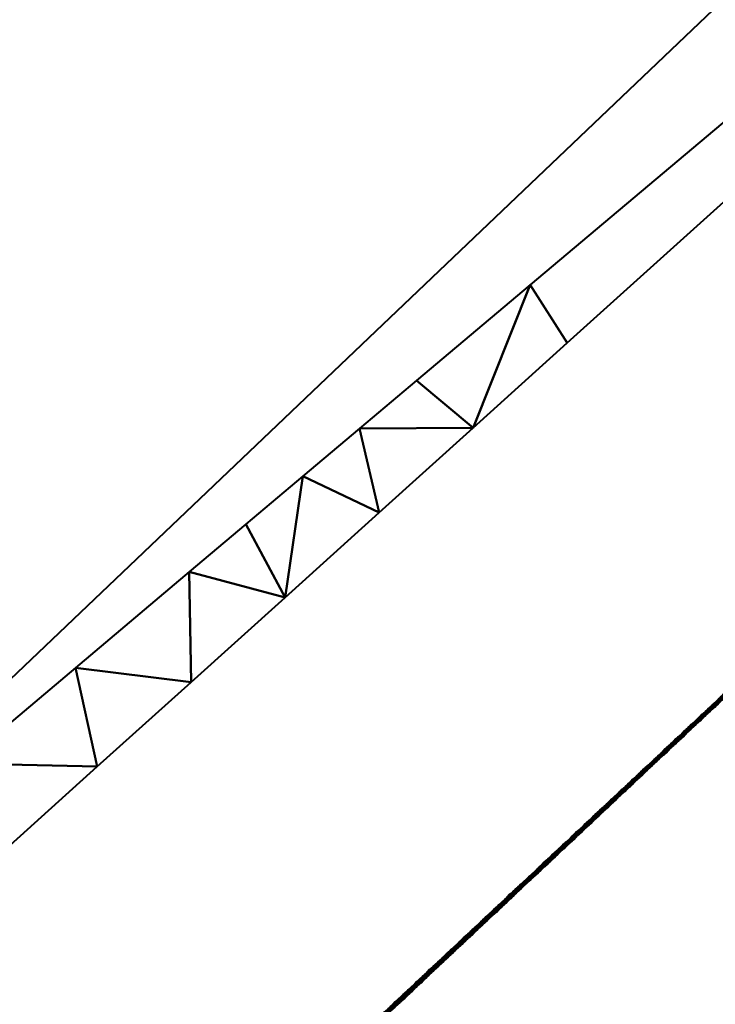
# Model space of a CAD drawing. Header units: millimetres. Extents: x -206 to 106, y -146 to 122.
# Tile 56 of 117: x -20.71822 to -20.71227, y -56.36528 to -56.35687. Entities that reach past the tile are written whole.
import ezdxf

# ---------------------------------------------------------------- set-up
doc = ezdxf.new("R2010")
doc.units = ezdxf.units.MM
doc.layers.add('A-GENM', color=13, linetype='Continuous', lineweight=30)

# ---------------------------------------------------------------- blocks, each defined once
blk = doc.blocks.new('MODEL - MODEL-3625-View 1')
at = {"layer": 'A-GENM', "lineweight": 40}
mesh = blk.add_polyface(dxfattribs=at)
corners = [(3.5048503, -72.3651505, 28.7559846), (1.7526298, -72.4051871, 28.7563752), (0, -72.4181496, 28.7564978), (-1.7526298, -72.4051871, 28.7563752), (-3.5048543, -72.3652868, 28.7559846), (-4.3052605, -72.3387849, 28.7557212), (-5.1055818, -72.3098486, 28.7554259), (-5.4254047, -72.2979489, 28.7553033), (-5.7451764, -72.286022, 28.7551784), (-6.0650896, -72.2741631, 28.7550535), (-6.3853717, -72.262486, 28.7549309), (-6.7062154, -72.251095, 28.7548082), (-8.3072589, -72.2032191, 28.7542905), (-9.9088939, -72.1832666, 28.7540679), (-47.3608492, -72.1832666, 28.7540679), (-84.812801, -72.1832666, 28.7540679), (-94.0719287, -68.4656838, 28.6692598), (-98.2865516, -59.4283221, 28.1686136), (-98.4999016, -52.5273398, 27.5427592), (-98.2865516, -45.6496119, 26.6991152), (-94.0978901, -36.6149934, 25.1572035), (-84.812801, -32.8334633, 24.2949424), (-42.4064005, -32.8334633, 24.2949424), (0, -32.8334633, 24.2949424), (42.4064005, -32.8334633, 24.2949424), (84.812801, -32.8334633, 24.2949424), (94.0978901, -36.6149934, 25.1572035), (98.2865516, -45.6496119, 26.6991152), (98.4999016, -52.5273398, 27.5427592), (98.2865516, -59.4283221, 28.1686136), (94.0719287, -68.4656838, 28.6692598), (84.812801, -72.1832666, 28.7540679), (47.3608492, -72.1832666, 28.7540679), (9.9088939, -72.1832666, 28.7540679), (8.3072589, -72.2032191, 28.7542905), (6.7062154, -72.251095, 28.7548082), (6.3853717, -72.262486, 28.7549309), (6.0650896, -72.2741631, 28.7550535), (5.7451764, -72.286022, 28.7551784), (5.4254047, -72.2979489, 28.7553033), (5.1055818, -72.3098486, 28.7554259), (4.7865918, -72.3215621, 28.7555463), (4.4672038, -72.3330304, 28.7556621), (4.1472475, -72.3441761, 28.7557734), (3.8265206, -72.3549086, 28.7558824), (0.0000005, -59.7904684, 28.1957467), (-3.7128409, -66.2931374, 28.5840837), (-21.2032025, -42.4397742, 26.2172156), (31.1762289, -49.109021, 27.1530869), (21.2032025, -38.511848, 25.5327893), (49.9450982, -63.6165384, 28.447421), (-48.4323862, -55.9655519, 27.8805906), (-44.333831, -62.6686902, 28.3911063), (-21.2032025, -37.070121, 25.2503642), (49.2569498, -56.2373013, 27.9050691), (-5.3062781, -53.2882944, 27.6220808), (-45.7636992, -48.7050349, 27.1032898), (-6.9970549, -47.8198691, 26.9912804), (20.4196589, -43.7835784, 26.4266391), (58.7493346, -45.1778429, 26.6321544), (-96.1922208, -41.1323049, 25.9281594), (-55.2909247, -67.5758217, 28.6373009)]
mesh.append_faces([[corners[k] for k in face] for face in [(22, 20, 21), (2, 0, 1)]], dxfattribs={"vtx0": -1})
mesh.append_faces([[corners[k] for k in face] for face in [(20, 53, 60), (24, 49, 23), (6, 41, 5), (29, 54, 28), (5, 44, 4), (27, 59, 26), (19, 56, 18), (34, 46, 33), (35, 46, 34), (12, 46, 11), (17, 52, 16)]], dxfattribs={"vtx0": -1, "vtx1": -1})
mesh.append_faces([[corners[k] for k in face] for face in [(48, 57, 58), (61, 52, 46), (56, 51, 18), (46, 13, 61), (45, 55, 54), (48, 58, 59), (45, 46, 52), (53, 23, 49), (49, 58, 47), (61, 16, 52), (56, 57, 55), (54, 29, 50), (47, 53, 49), (57, 56, 47), (59, 58, 49), (46, 45, 50), (32, 50, 30), (51, 45, 52), (47, 56, 60), (55, 51, 56), (58, 57, 47), (46, 50, 32), (51, 55, 45), (22, 53, 20), (2, 4, 0), (48, 59, 28), (52, 17, 51), (26, 59, 49), (54, 50, 45), (55, 48, 54), (49, 24, 26), (48, 55, 57), (48, 28, 54), (47, 60, 53), (35, 11, 46)]], dxfattribs={"vtx0": -1, "vtx1": -1, "vtx2": -1})
mesh.append_faces([[corners[k] for k in face] for face in [(46, 12, 13), (46, 32, 33), (5, 42, 43), (6, 40, 41), (50, 29, 30), (4, 44, 0)]], dxfattribs={"vtx0": -1, "vtx2": -1})
mesh.append_faces([[corners[k] for k in face] for face in [(25, 26, 24), (31, 32, 30), (3, 4, 2)]], dxfattribs={"vtx1": -1})
mesh.append_faces([[corners[k] for k in face] for face in [(19, 60, 56), (17, 18, 51), (14, 15, 61, 13), (22, 23, 53), (27, 28, 59), (15, 16, 61), (43, 44, 5), (41, 42, 5)]], dxfattribs={"vtx1": -1, "vtx2": -1})
mesh.append_faces([[corners[k] for k in face] for face in [(10, 11, 35, 36), (7, 8, 38, 39), (8, 9, 37, 38), (9, 10, 36, 37), (6, 7, 39, 40)]], dxfattribs={"vtx1": -1, "vtx3": -1})
mesh = blk.add_polyface(dxfattribs=at)
corners = [(0, -101.3999971, 23.9995503), (-14.1068458, -101.3999971, 19.4159592), (-22.8253555, -101.3999971, 7.4159587), (-22.8253555, -101.3999971, -7.4168569), (-14.1068458, -101.3999971, -19.4168562), (0, -101.3999971, -24.0004496), (0, -80.7996102, -24.0004496), (0, -60.1992234, -24.0004496), (-3.9060053, -59.5699377, -23.6804655), (-7.510646, -57.5440575, -22.7949704), (-10.3855296, -54.0506706, -21.6370105), (-11.9637092, -49.703852, -20.8059702), (-14.4752985, -54.1635271, -19.1437443), (-16.9144711, -58.338949, -17.0269199), (-19.2298491, -62.1549816, -14.3605651), (-21.3096232, -65.374934, -11.0412808), (-23.6316994, -69.9019696, -4.1888656), (-23.7097083, -73.8801471, 3.7210693), (-21.2583817, -77.0251767, 11.1387255), (-16.6803034, -78.7000018, 17.2554908), (-10.3898205, -78.7001199, 21.6340515), (-3.039757, -78.700238, 23.8062708), (-2.4407684, -78.699584, 23.8751165), (-1.8318849, -78.6989209, 23.929535), (-1.2218166, -78.6982578, 23.9684293), (-0.6110371, -78.6975946, 23.99177), (0, -78.6969224, 23.9995503), (0, -90.0484643, 23.9995503), (-11.4091805, -78.6155957, -21.1151492), (-18.4661012, -101.3999971, -13.4168568), (-16.6915457, -78.5826398, -17.2455158), (-7.0534229, -101.3999971, -21.708654), (-18.4661012, -101.3999971, 13.4159587), (-7.0534229, -101.3999971, 21.7077547), (-22.8253555, -101.3999971, -0.0004493), (-21.3841576, -85.2617379, -10.8962213), (-23.2683653, -85.5842201, -5.8811948), (-23.6707027, -71.8910561, -0.2338982), (-23.9778605, -86.5577708, 1.0301977), (-23.2833036, -87.3220137, 5.8208736), (-10.5801341, -101.3999971, -20.5627551), (-5.8354598, -77.1038511, -23.2802128)]
mesh.append_faces([[corners[k] for k in face] for face in [(27, 25, 26)]], dxfattribs={"vtx0": -1})
mesh.append_faces([[corners[k] for k in face] for face in [(22, 27, 21), (32, 19, 1), (3, 36, 34), (19, 32, 18), (16, 36, 15), (29, 35, 3), (4, 30, 29)]], dxfattribs={"vtx0": -1, "vtx1": -1})
mesh.append_faces([[corners[k] for k in face] for face in [(34, 36, 38), (39, 18, 2), (39, 38, 17), (34, 38, 39), (28, 41, 9), (27, 33, 21), (35, 29, 30), (37, 38, 36), (30, 14, 35), (30, 28, 12), (28, 10, 12), (15, 36, 35), (41, 28, 31), (8, 41, 6), (30, 4, 28), (3, 35, 36)]], dxfattribs={"vtx0": -1, "vtx1": -1, "vtx2": -1})
mesh.append_faces([[corners[k] for k in face] for face in [(27, 24, 25), (27, 22, 23), (27, 23, 24), (1, 19, 20), (36, 16, 37), (30, 13, 14), (41, 8, 9), (39, 17, 18)]], dxfattribs={"vtx0": -1, "vtx2": -1})
mesh.append_faces([[corners[k] for k in face] for face in [(0, 33, 27), (7, 8, 6)]], dxfattribs={"vtx1": -1})
mesh.append_faces([[corners[k] for k in face] for face in [(40, 31, 28), (14, 15, 35), (20, 21, 33), (33, 1, 20), (32, 2, 18), (5, 6, 41), (31, 5, 41), (2, 34, 39), (4, 40, 28), (9, 10, 28), (37, 17, 38), (12, 13, 30)]], dxfattribs={"vtx1": -1, "vtx2": -1})
mesh.append_faces([[corners[k] for k in face] for face in [(10, 11, 12)]], dxfattribs={"vtx2": -1})
mesh = blk.add_polyface(dxfattribs=at)
corners = [(-19.9255348, -55.0320016, -16.7811262), (-19.9345663, -55.6214232, -16.3940688), (-19.6482965, -55.3538978, -16.5923523), (-20.7207715, -56.3661498, -15.800908), (-20.7199653, -56.3654231, -15.8015348), (-20.7206534, -56.3648599, -15.8021207), (-20.7216231, -56.3656729, -15.8014179), (-20.7231832, -56.3683208, -15.7990266), (-20.7215754, -56.3668719, -15.8002813), (-20.7196814, -56.3640423, -15.8028247), (-20.7191614, -56.3647009, -15.8021627), (-20.7183575, -56.3639788, -15.8027895), (-20.7187095, -56.3632248, -15.8035276), (-20.7175536, -56.3632521, -15.8034163), (-20.7177375, -56.3624073, -15.8042315), (-20.7521286, -56.3943775, -15.7764478), (-20.7263989, -56.371214, -15.7965172), (-20.8035903, -56.4407046, -15.736309), (-21.0271186, -55.9125347, -16.0835114), (-20.9065114, -56.5333589, -15.6560302), (-20.7167655, -56.3615897, -15.8049344), (-20.7167496, -56.3625299, -15.8040442), (-20.7151418, -56.361081, -15.8052978), (-20.7153099, -56.3603634, -15.8059893), (-20.7157959, -56.3607722, -15.8056373), (-20.713534, -56.3596322, -15.8065524), (-20.7006691, -56.3480549, -15.8165877), (-20.7138519, -56.3591371, -15.8070441), (-20.7143379, -56.3603589, -15.8059257), (-20.7148239, -56.3599547, -15.8063412), (-20.7159457, -56.3618077, -15.804671), (-20.7162818, -56.361181, -15.8052864), (-21.3411778, -55.4597189, -16.3373556), (-20.9959227, -55.443786, -16.3905455), (-20.4712296, -56.1273108, -15.9986022), (-20.2208338, -55.8889487, -16.1957865), (-20.5747752, -55.631597, -16.3238412), (-20.7680365, -55.1443766, -16.6020764), (-20.256785, -55.1830098, -16.6460656), (-20.6029961, -54.4932717, -16.9919895), (-19.8781698, -54.1484209, -17.2776484), (-19.7765908, -54.6731027, -17.0099674), (-19.4740884, -54.5007295, -17.1492893), (-20.3147643, -53.9899185, -17.2921846), (-20.1381172, -54.6002919, -16.9995915), (-20.9999219, -54.4953428, -16.9350094), (-21.2928705, -54.7975228, -16.7313404), (-19.362029, -55.0863723, -16.7906346)]
mesh.append_faces([[corners[k] for k in face] for face in [(12, 13, 14), (17, 18, 19), (6, 3, 5), (13, 12, 11), (28, 23, 22), (23, 28, 29), (35, 36, 34), (47, 41, 2)]], dxfattribs={"vtx0": -1, "vtx1": -1})
mesh.append_faces([[corners[k] for k in face] for face in [(18, 15, 6), (32, 18, 33), (37, 38, 39), (37, 36, 38), (38, 36, 35), (34, 36, 18), (36, 37, 33), (40, 41, 42), (43, 39, 44), (44, 39, 38), (36, 33, 18), (39, 45, 37), (37, 46, 33), (41, 0, 2), (41, 40, 44), (0, 41, 44), (44, 38, 0), (0, 38, 1), (37, 45, 46)]], dxfattribs={"vtx0": -1, "vtx1": -1, "vtx2": -1})
mesh.append_faces([[corners[k] for k in face] for face in [(0, 1, 2), (6, 7, 8), (9, 10, 11), (11, 12, 9), (4, 9, 5), (6, 15, 16), (6, 16, 7), (18, 17, 15), (6, 8, 3), (22, 23, 24), (14, 13, 21), (28, 27, 29), (24, 30, 22), (9, 4, 10), (30, 31, 20), (20, 21, 30), (30, 24, 31), (27, 28, 25), (18, 6, 34), (38, 35, 1)]], dxfattribs={"vtx0": -1, "vtx2": -1})
mesh.append_faces([[corners[k] for k in face] for face in [(3, 4, 5), (20, 14, 21)]], dxfattribs={"vtx1": -1, "vtx2": -1})
mesh.append_faces([[corners[k] for k in face] for face in [(25, 26, 27)]], dxfattribs={"vtx2": -1})
mesh = blk.add_polyface(dxfattribs=at)
corners = [(-19.087534, -55.3065942, -16.7421592), (-20.2123973, -55.8926458, -16.1947385), (-20.264002, -56.6399612, -15.6894107), (-20.7171266, -56.3672989, -15.8013361), (-20.70651, -56.357334, -15.8097772), (-20.6970107, -56.3484183, -15.8173303), (-20.7064691, -56.3572749, -15.8096932), (-20.7066167, -56.3574112, -15.8095739), (-20.7066553, -56.3574703, -15.8096625), (-20.7065986, -56.357393, -15.8095887), (-20.7066735, -56.3574657, -15.8095285), (-20.7066917, -56.3574793, -15.8095137), (-20.7067166, -56.3575248, -15.8096125), (-20.7065259, -56.3573249, -15.8096489), (-20.7065441, -56.3573431, -15.809633), (-20.7065713, -56.3573885, -15.8097284), (-20.7065622, -56.3573794, -15.8097363), (-20.7066553, -56.3574475, -15.8095444), (-20.7066962, -56.3575066, -15.8096296), (-20.7066758, -56.3574884, -15.8096455), (-20.7066372, -56.3574294, -15.8095592), (-20.7067575, -56.3575656, -15.8095796), (-20.7067098, -56.3574975, -15.809499), (-20.706728, -56.3575157, -15.8094842), (-20.7067371, -56.3575475, -15.8095966), (-20.7067484, -56.3575565, -15.8095876), (-20.7065622, -56.3573612, -15.8096182), (-20.7065804, -56.3573749, -15.8096034), (-20.7066122, -56.3574294, -15.8096954), (-20.7066349, -56.3574475, -15.8096784), (-20.7065304, -56.3573522, -15.8097613), (-20.7064896, -56.3572886, -15.8096784), (-20.7065077, -56.3573067, -15.8096636), (-20.7066031, -56.3574203, -15.8097034), (-20.7065917, -56.3574112, -15.8097113), (-20.7066235, -56.3574385, -15.8096863), (-20.7065509, -56.3573703, -15.8097442), (-20.7065827, -56.3574021, -15.8097193), (-17.9920148, -54.6822228, -17.3214956), (-19.1166384, -55.8691416, -16.4273221), (-18.6949163, -56.0061745, -16.4903179), (-19.8085929, -56.9460335, -15.6284644), (-19.0828627, -54.8152633, -16.98963)]
mesh.append_faces([[corners[k] for k in face] for face in [(7, 8, 9), (24, 22, 25), (22, 24, 11), (10, 18, 17), (18, 10, 12), (31, 4, 6), (36, 13, 16), (4, 31, 30)]], dxfattribs={"vtx0": -1, "vtx1": -1})
mesh.append_faces([[corners[k] for k in face] for face in [(0, 1, 2), (38, 0, 39), (2, 39, 0), (40, 39, 41)]], dxfattribs={"vtx0": -1, "vtx1": -1, "vtx2": -1})
mesh.append_faces([[corners[k] for k in face] for face in [(2, 1, 3), (17, 18, 19), (19, 20, 17), (21, 22, 23), (19, 7, 20), (11, 24, 12), (22, 21, 25), (7, 19, 8), (30, 31, 32), (26, 33, 34), (34, 14, 26), (29, 27, 9), (27, 35, 28), (36, 32, 13), (27, 29, 35), (26, 28, 33), (14, 37, 15), (14, 34, 37), (32, 36, 30)]], dxfattribs={"vtx0": -1, "vtx2": -1})
mesh.append_faces([[corners[k] for k in face] for face in [(10, 11, 12), (26, 27, 28), (8, 29, 9), (42, 1, 0)]], dxfattribs={"vtx1": -1, "vtx2": -1})
mesh.append_faces([[corners[k] for k in face] for face in [(13, 14, 15, 16)]], dxfattribs={"vtx1": -1, "vtx3": -1})
mesh.append_faces([[corners[k] for k in face] for face in [(4, 5, 6)]], dxfattribs={"vtx2": -1})
mesh = blk.add_polyface(dxfattribs=at)
corners = [(-20.9201393, -57.6326786, -14.8668512), (-20.966991, -58.3219851, -14.3875143), (-19.8085929, -56.9460335, -15.6284644), (-20.7206602, -56.3705599, -15.7982374), (-20.264002, -56.6399612, -15.6894107), (-20.7171266, -56.3672989, -15.8013361), (-20.7253906, -56.3749883, -15.79442), (-19.2542367, -57.1620541, -15.7258933), (-20.1629408, -57.9269466, -14.9442141), (-19.925989, -58.5002991, -14.7540504), (-20.7726874, -56.4192715, -15.7562353), (-20.8483663, -56.4901293, -15.6951414), (-20.7138088, -56.3641831, -15.8039738), (-20.7137497, -56.3640878, -15.803816), (-20.7138292, -56.3642013, -15.8039579), (-20.7137316, -56.3640696, -15.8038307), (-20.7137883, -56.364165, -15.8039908), (-20.7137134, -56.364056, -15.8038466), (-20.7137679, -56.3641468, -15.8040067), (-20.7137679, -56.3641059, -15.8038012), (-20.7137475, -56.3641241, -15.8040238), (-20.7136952, -56.3640378, -15.8038614), (-20.734849, -56.3838449, -15.7867828), (-18.0434833, -56.3617714, -16.6133755), (-18.9366643, -57.6514774, -15.6644849), (-18.0913467, -56.9535776, -16.3838053), (-18.055953, -57.4781322, -16.2433524), (-19.4259831, -59.1595294, -14.7760353), (-16.5052902, -57.0206247, -17.4510708), (-16.9113928, -58.3390172, -17.0299652), (-15.6232697, -56.2512903, -18.1394792), (-16.5537259, -56.5685039, -17.4609652), (-17.2046866, -57.7306559, -16.8065913), (-19.1166384, -55.8691416, -16.4273221), (-20.7753671, -58.8605969, -14.1288058), (-18.6452441, -58.5844555, -15.5228886), (-17.3823795, -57.4170395, -16.7188582), (-17.7136149, -58.8184211, -16.2378113), (-18.6949163, -56.0061745, -16.4903179), (-17.1145202, -56.2579487, -17.1464575), (-16.6246654, -56.1448424, -17.4774318), (-18.2318121, -58.647206, -15.8209445), (-17.8657234, -55.5761498, -16.9867414)]
mesh.append_faces([[corners[k] for k in face] for face in [(12, 13, 14), (16, 15, 12), (20, 21, 18), (22, 4, 6)]], dxfattribs={"vtx0": -1, "vtx1": -1})
mesh.append_faces([[corners[k] for k in face] for face in [(0, 1, 2), (3, 4, 5), (7, 8, 9), (1, 8, 2), (23, 24, 25), (26, 24, 27), (28, 31, 32), (33, 4, 2), (2, 4, 0), (1, 34, 8), (9, 24, 7), (23, 7, 24), (35, 36, 26), (29, 28, 37), (37, 28, 32), (7, 38, 2), (36, 39, 26), (36, 31, 40), (36, 40, 39), (31, 36, 32), (41, 32, 36), (2, 8, 7), (7, 23, 42), (24, 26, 25), (25, 26, 39), (36, 35, 41)]], dxfattribs={"vtx0": -1, "vtx1": -1, "vtx2": -1})
mesh.append_faces([[corners[k] for k in face] for face in [(4, 10, 11), (12, 15, 13), (17, 16, 18), (14, 13, 19), (4, 22, 10), (28, 29, 30)]], dxfattribs={"vtx0": -1, "vtx2": -1})
mesh.append_faces([[corners[k] for k in face] for face in [(3, 6, 4)]], dxfattribs={"vtx1": -1, "vtx2": -1})
mesh = blk.add_polyface(dxfattribs=at)
corners = [(-20.7122963, -56.3627615, -15.8051774), (-20.7122169, -56.3626525, -15.8050548), (-20.712235, -56.3626707, -15.8050389), (-20.712419, -56.3628796, -15.8050786), (-20.7123645, -56.3627933, -15.8049355), (-20.7124417, -56.3628978, -15.8050616), (-20.7122895, -56.3627207, -15.8049946), (-20.7123077, -56.3627388, -15.8049798), (-20.7123577, -56.3628206, -15.8051286), (-20.7120125, -56.3624618, -15.8052183), (-20.7120874, -56.3625662, -15.805342), (-20.712067, -56.3625481, -15.8053591), (-20.7123985, -56.3628615, -15.8050956), (-20.7123463, -56.3627752, -15.8049503), (-20.7123826, -56.362807, -15.8049196), (-20.7124826, -56.3629387, -15.8050286), (-20.7121419, -56.3625844, -15.8051138), (-20.7121601, -56.3626026, -15.805099), (-20.7122123, -56.3626843, -15.8052433), (-20.7122714, -56.362707, -15.8050093), (-20.7123372, -56.3628024, -15.8051445), (-20.7123168, -56.3627842, -15.8051615), (-20.7122532, -56.3626889, -15.8050241), (-20.7123259, -56.362757, -15.8049651), (-20.712419, -56.3628433, -15.8048901), (-20.7124553, -56.3628796, -15.8048606), (-20.7123781, -56.3628387, -15.8051115), (-20.7120488, -56.3624981, -15.8051887), (-20.712151, -56.3626253, -15.8052932), (-20.7121078, -56.3625889, -15.8053261), (-20.7121782, -56.3626207, -15.8050843), (-20.7121987, -56.3626344, -15.8050695), (-20.7122532, -56.3627252, -15.8052103), (-20.7119943, -56.3624436, -15.805233), (-20.7122736, -56.3627434, -15.8051944), (-20.7121237, -56.3625662, -15.8051286), (-20.7120874, -56.3625344, -15.8051592), (-20.7122328, -56.3627025, -15.8052274), (-20.7120465, -56.3625299, -15.805375), (-20.7121919, -56.3626662, -15.8052603), (-20.7120306, -56.3624799, -15.8052035)]
mesh.append_faces([[corners[k] for k in face] for face in [(3, 4, 5), (26, 23, 12), (23, 26, 7), (6, 20, 19), (20, 6, 8), (35, 28, 36), (38, 33, 11), (28, 35, 39), (39, 16, 18)]], dxfattribs={"vtx0": -1, "vtx1": -1})
mesh.append_faces([[corners[k] for k in face] for face in [(0, 1, 2), (9, 10, 11), (14, 15, 5), (19, 20, 21), (12, 23, 13), (27, 28, 29), (7, 26, 8), (5, 4, 14), (11, 33, 9), (2, 21, 0), (3, 13, 4), (30, 32, 37), (37, 17, 30), (34, 31, 1), (28, 27, 36), (31, 34, 32), (39, 35, 16), (29, 40, 27), (17, 37, 18), (40, 29, 10), (10, 9, 40)]], dxfattribs={"vtx0": -1, "vtx2": -1})
mesh.append_faces([[corners[k] for k in face] for face in [(6, 7, 8), (3, 12, 13), (16, 17, 18), (22, 19, 21, 2), (24, 25, 15, 14), (30, 31, 32), (0, 34, 1)]], dxfattribs={"vtx1": -1, "vtx2": -1})
mesh = blk.add_polyface(dxfattribs=at)
corners = [(-20.712855, -56.3632884, -15.8047323), (-20.7128141, -56.3632475, -15.8047652), (-20.7127528, -56.3631567, -15.8046221), (-20.7124826, -56.3629387, -15.8050286), (-20.7124553, -56.3628796, -15.8048606), (-20.7125234, -56.362975, -15.8049957), (-20.7126234, -56.363034, -15.8047266), (-20.7126415, -56.3630522, -15.8047107), (-20.7126892, -56.363134, -15.804864), (-20.7125302, -56.3629478, -15.8048004), (-20.7125847, -56.363034, -15.8049469), (-20.7125121, -56.3629296, -15.8048152), (-20.7127301, -56.3631703, -15.8048311), (-20.7126597, -56.3630704, -15.804696), (-20.7126779, -56.363084, -15.8046812), (-20.7127528, -56.363193, -15.8048152), (-20.7125643, -56.3630159, -15.8049628), (-20.7124939, -56.3629114, -15.8048311), (-20.7126279, -56.3630749, -15.804914), (-20.7125484, -56.3629659, -15.8047857), (-20.7125666, -56.3629841, -15.8047709), (-20.7127324, -56.3631385, -15.8046369), (-20.7127937, -56.3632293, -15.8047823), (-20.7125439, -56.3629977, -15.8049798), (-20.7124757, -56.3628932, -15.8048458), (-20.7126075, -56.3630568, -15.8049299), (-20.712696, -56.3631022, -15.8046664), (-20.7127891, -56.3631885, -15.8045915), (-20.7128255, -56.3632248, -15.804562), (-20.7125847, -56.3629977, -15.8047561), (-20.7126052, -56.3630159, -15.8047414), (-20.7126688, -56.3631113, -15.804881), (-20.7127142, -56.3631203, -15.8046517), (-20.7127732, -56.3632112, -15.8047981), (-20.7129186, -56.3633474, -15.8046835), (-20.7128436, -56.363243, -15.8045472), (-20.7128618, -56.3632566, -15.8045324), (-20.7126483, -56.3630931, -15.8048969), (-20.7127096, -56.3631521, -15.8048481), (-20.7128959, -56.3633293, -15.8046994)]
mesh.append_faces([[corners[k] for k in face] for face in [(3, 4, 5), (9, 10, 11), (26, 15, 14), (24, 5, 4), (16, 11, 10), (38, 13, 12), (15, 26, 33), (13, 38, 7), (6, 31, 30), (5, 24, 23), (35, 39, 28), (31, 6, 8)]], dxfattribs={"vtx0": -1, "vtx1": -1})
mesh.append_faces([[corners[k] for k in face] for face in [(12, 13, 14), (14, 15, 12), (16, 17, 11), (18, 19, 20), (21, 1, 22), (23, 24, 17), (9, 25, 10), (32, 22, 33), (34, 35, 36), (19, 18, 25), (33, 26, 32), (25, 9, 19), (37, 20, 29), (17, 16, 23), (1, 21, 2), (7, 38, 8), (20, 37, 18), (28, 39, 0), (0, 2, 27), (22, 32, 21)]], dxfattribs={"vtx0": -1, "vtx2": -1})
mesh.append_faces([[corners[k] for k in face] for face in [(0, 1, 2), (6, 7, 8), (27, 28, 0), (29, 30, 31), (31, 37, 29)]], dxfattribs={"vtx1": -1, "vtx2": -1})
mesh = blk.add_polyface(dxfattribs=at)
corners = [(-20.7132706, -56.363679, -15.804403), (-20.7132297, -56.3636381, -15.8044359), (-20.7131956, -56.36357, -15.8042633), (-20.7131865, -56.3636018, -15.8044689), (-20.7131457, -56.3635609, -15.8045018), (-20.7130844, -56.3634655, -15.804353), (-20.7131207, -56.3635019, -15.8043235), (-20.7133319, -56.363738, -15.804353), (-20.7133114, -56.3637153, -15.8043701), (-20.7132501, -56.3636199, -15.8042191), (-20.7130094, -56.3633974, -15.8044132), (-20.7130844, -56.3635019, -15.8045506), (-20.7130639, -56.3634837, -15.8045676), (-20.7130662, -56.3634474, -15.8043678), (-20.7131252, -56.3635427, -15.8045177), (-20.7129549, -56.3633474, -15.8044575), (-20.7129731, -56.3633611, -15.8044427), (-20.7130208, -56.3634428, -15.8046006), (-20.7132683, -56.3636381, -15.8042043), (-20.7129186, -56.3633111, -15.804487), (-20.7129367, -56.3633293, -15.8044723), (-20.7130003, -56.3634246, -15.8046165), (-20.7131593, -56.3635337, -15.804294), (-20.7131048, -56.36352, -15.8045347), (-20.7130298, -56.3634156, -15.8043985), (-20.713048, -56.3634337, -15.8043826), (-20.7130412, -56.3634655, -15.8045835), (-20.7129912, -56.3633792, -15.804428), (-20.7133523, -56.3637562, -15.8043371), (-20.7132887, -56.3636563, -15.8041895), (-20.7132138, -56.3635882, -15.8042486), (-20.7129799, -56.3634065, -15.8046335), (-20.713232, -56.3636063, -15.8042338), (-20.7129004, -56.3632929, -15.8045029), (-20.7128822, -56.3632748, -15.8045177), (-20.7129595, -56.3633838, -15.8046494), (-20.712939, -56.3633656, -15.8046664), (-20.713291, -56.3636972, -15.804386), (-20.7128618, -56.3632566, -15.8045324), (-20.7129186, -56.3633474, -15.8046835), (-20.7128959, -56.3633293, -15.8046994), (-20.7128436, -56.363243, -15.8045472)]
mesh.append_faces([[corners[k] for k in face] for face in [(22, 3, 6), (27, 26, 16), (26, 27, 12), (11, 24, 23), (3, 22, 1), (30, 0, 2), (24, 11, 10), (0, 30, 37), (40, 41, 39)]], dxfattribs={"vtx0": -1, "vtx1": -1})
mesh.append_faces([[corners[k] for k in face] for face in [(10, 11, 12), (13, 4, 14), (23, 24, 25), (25, 14, 23), (16, 26, 17), (4, 13, 5), (12, 27, 10), (14, 25, 13), (1, 22, 2), (28, 18, 29), (19, 21, 31), (8, 32, 9), (31, 33, 19), (17, 20, 15), (20, 17, 21), (37, 30, 32), (33, 31, 35), (32, 8, 37), (36, 38, 34), (38, 36, 39)]], dxfattribs={"vtx0": -1, "vtx2": -1})
mesh.append_faces([[corners[k] for k in face] for face in [(0, 1, 2), (3, 4, 5), (5, 6, 3), (7, 8, 9), (15, 16, 17), (9, 18, 7), (19, 20, 21), (34, 33, 35), (35, 36, 34)]], dxfattribs={"vtx1": -1, "vtx2": -1})
mesh = blk.add_polyface(dxfattribs=at)
corners = [(-20.7135658, -56.3639152, -15.8039658), (-20.7136226, -56.3640105, -15.8041225), (-20.7135454, -56.363897, -15.8039806), (-20.7134977, -56.3638925, -15.8042213), (-20.7134772, -56.3638743, -15.8042372), (-20.7134159, -56.3637789, -15.8040851), (-20.7136748, -56.3640196, -15.8038761), (-20.7137475, -56.3641241, -15.8040238), (-20.713727, -56.3641059, -15.8040397), (-20.7135612, -56.3639515, -15.8041714), (-20.7134908, -56.363847, -15.8040249), (-20.7135272, -56.3638834, -15.8039954), (-20.7136021, -56.3639878, -15.8041384), (-20.713643, -56.3640287, -15.8041055), (-20.7136634, -56.3640469, -15.8040896), (-20.7136021, -56.3639515, -15.8039352), (-20.7137066, -56.3640878, -15.8040567), (-20.7136839, -56.3640651, -15.8040726), (-20.7136203, -56.3639697, -15.8039204), (-20.7133796, -56.3637426, -15.8041146), (-20.7134545, -56.3638107, -15.8040556), (-20.7135181, -56.3639106, -15.8042043), (-20.7133432, -56.3637108, -15.8041441), (-20.7134159, -56.3638152, -15.8042872), (-20.7133955, -56.3637925, -15.8043042), (-20.7133251, -56.3636926, -15.8041589), (-20.7137679, -56.3641468, -15.8040067), (-20.7136952, -56.3640378, -15.8038614), (-20.7137134, -56.364056, -15.8038466), (-20.7134363, -56.3638334, -15.8042713), (-20.7133614, -56.3637244, -15.8041294), (-20.7136385, -56.3639833, -15.8039057), (-20.7134363, -56.3637971, -15.8040703), (-20.7134568, -56.3638516, -15.8042543), (-20.7133728, -56.3637744, -15.8043201), (-20.7132887, -56.3636563, -15.8041895), (-20.7133069, -56.3636744, -15.8041748), (-20.7137316, -56.3640696, -15.8038307), (-20.7137883, -56.364165, -15.8039908), (-20.7132683, -56.3636381, -15.8042043), (-20.7133523, -56.3637562, -15.8043371), (-20.7133319, -56.363738, -15.804353), (-20.7136566, -56.3640015, -15.8038909)]
mesh.append_faces([[corners[k] for k in face] for face in [(0, 1, 2), (9, 11, 12), (12, 2, 1), (37, 38, 28), (30, 23, 22), (23, 30, 29), (34, 25, 24), (25, 34, 36), (27, 7, 6)]], dxfattribs={"vtx0": -1, "vtx1": -1})
mesh.append_faces([[corners[k] for k in face] for face in [(6, 7, 8), (9, 10, 11), (12, 11, 2), (0, 13, 1), (4, 19, 5), (13, 0, 15), (20, 9, 21), (22, 23, 24), (24, 25, 22), (26, 27, 28), (9, 20, 10), (29, 30, 19), (16, 18, 31), (21, 32, 20), (19, 33, 29), (34, 35, 36), (31, 8, 16), (15, 17, 14), (19, 4, 33), (39, 40, 41), (17, 15, 18), (32, 21, 3), (35, 34, 40), (3, 5, 32)]], dxfattribs={"vtx0": -1, "vtx2": -1})
mesh.append_faces([[corners[k] for k in face] for face in [(3, 4, 5), (14, 13, 15), (16, 17, 18), (42, 6, 8, 31)]], dxfattribs={"vtx1": -1, "vtx2": -1})
mesh = blk.add_polyface(dxfattribs=at)
corners = [(-20.7141608, -56.3645147, -15.8036933), (-20.7141403, -56.3644965, -15.8037104), (-20.7140813, -56.3644011, -15.803548), (-20.7142244, -56.3645737, -15.8036445), (-20.7141835, -56.3645329, -15.8036774), (-20.7141199, -56.3644329, -15.8035185), (-20.7142675, -56.3645737, -15.8033992), (-20.7143038, -56.3646101, -15.8033686), (-20.7143493, -56.3646918, -15.8035457), (-20.7142493, -56.3645556, -15.803414), (-20.7143288, -56.3646691, -15.8035616), (-20.7141562, -56.3644693, -15.8034878), (-20.7142652, -56.3646101, -15.8036116), (-20.7142289, -56.3645374, -15.8034288), (-20.7141926, -56.3645056, -15.8034583), (-20.7143061, -56.364651, -15.8035787), (-20.713861, -56.3641922, -15.8037274), (-20.7139337, -56.3643012, -15.803875), (-20.7138928, -56.3642604, -15.8039079), (-20.713995, -56.3643603, -15.8038251), (-20.7139746, -56.3643376, -15.8038421), (-20.7138973, -56.3642286, -15.8036967), (-20.7138519, -56.364224, -15.8039409), (-20.7138292, -56.3642013, -15.8039579), (-20.7137679, -56.3641059, -15.8038012), (-20.7140631, -56.364383, -15.8035628), (-20.714079, -56.3644375, -15.8037592), (-20.7140586, -56.3644193, -15.8037762), (-20.7139905, -56.3643149, -15.8036229), (-20.7141199, -56.3644738, -15.8037263), (-20.7140086, -56.364333, -15.803607), (-20.7140995, -56.3644557, -15.8037433), (-20.7140268, -56.3643466, -15.8035923), (-20.714045, -56.3643648, -15.8035775), (-20.7138224, -56.3641604, -15.8037569), (-20.7137861, -56.3641241, -15.8037864), (-20.7139337, -56.3642604, -15.8036672), (-20.7139518, -56.3642785, -15.8036525), (-20.7140381, -56.3643966, -15.8037921), (-20.7140177, -56.3643784, -15.8038092), (-20.7139723, -56.3642967, -15.8036377)]
mesh.append_faces([[corners[k] for k in face] for face in [(13, 12, 14), (12, 13, 15), (9, 15, 13), (29, 25, 1), (16, 18, 34), (5, 0, 2), (21, 17, 16), (25, 29, 33), (32, 26, 30), (26, 32, 31), (0, 5, 4), (15, 9, 10), (17, 21, 20)]], dxfattribs={"vtx0": -1, "vtx1": -1})
mesh.append_faces([[corners[k] for k in face] for face in [(11, 12, 3), (16, 17, 18), (12, 11, 14), (1, 25, 2), (3, 5, 11), (31, 32, 33), (33, 29, 31), (35, 18, 22), (22, 24, 35), (18, 35, 34), (37, 38, 39), (27, 40, 28), (38, 37, 40), (40, 27, 38), (36, 39, 19), (39, 36, 37)]], dxfattribs={"vtx0": -1, "vtx2": -1})
mesh.append_faces([[corners[k] for k in face] for face in [(0, 1, 2), (3, 4, 5), (6, 7, 8), (9, 6, 10), (19, 20, 21), (22, 23, 24), (26, 27, 28), (28, 30, 26), (21, 36, 19)]], dxfattribs={"vtx1": -1, "vtx2": -1})
mesh = blk.add_polyface(dxfattribs=at)
corners = [(-20.7146354, -56.3649189, -15.8031006), (-20.714674, -56.3649553, -15.8030711), (-20.7147217, -56.3650416, -15.8032482), (-20.7144719, -56.3648054, -15.8034469), (-20.7144151, -56.36471, -15.8032789), (-20.7144946, -56.3648281, -15.8034299), (-20.7144515, -56.3647463, -15.8032494), (-20.714515, -56.3648463, -15.8034129), (-20.7144106, -56.3647463, -15.8034958), (-20.714322, -56.3646237, -15.8033538), (-20.7143402, -56.3646419, -15.8033391), (-20.714397, -56.3646964, -15.8032948), (-20.7144515, -56.3647872, -15.8034628), (-20.7148057, -56.3651188, -15.8031824), (-20.7147285, -56.3650052, -15.8030257), (-20.7147467, -56.3650234, -15.8030109), (-20.7145968, -56.3649235, -15.803347), (-20.7144878, -56.3647827, -15.8032198), (-20.7145264, -56.3648145, -15.8031903), (-20.714431, -56.364769, -15.8034799), (-20.7143583, -56.36466, -15.8033243), (-20.7143788, -56.3646782, -15.8033095), (-20.7145355, -56.3648644, -15.803397), (-20.7143038, -56.3646101, -15.8033686), (-20.7143697, -56.36471, -15.8035287), (-20.7143493, -56.3646918, -15.8035457), (-20.7143901, -56.3647282, -15.8035128), (-20.7146399, -56.3649643, -15.8033141), (-20.7145627, -56.3648508, -15.8031597), (-20.7145991, -56.3648826, -15.8031301), (-20.7145559, -56.3648826, -15.8033799), (-20.7146808, -56.3650007, -15.8032812), (-20.7146922, -56.3649734, -15.8030552), (-20.714783, -56.3651006, -15.8031994), (-20.7147626, -56.3650779, -15.8032153), (-20.7142675, -56.3645737, -15.8033992), (-20.7143288, -56.3646691, -15.8035616), (-20.7147421, -56.3650597, -15.8032323), (-20.7147103, -56.3649871, -15.8030404), (-20.7147013, -56.3650188, -15.8032653)]
mesh.append_faces([[corners[k] for k in face] for face in [(3, 4, 5), (12, 11, 3), (11, 12, 21), (17, 22, 6), (22, 17, 30), (16, 28, 27), (33, 14, 13), (28, 16, 18), (14, 33, 38)]], dxfattribs={"vtx0": -1, "vtx1": -1})
mesh.append_faces([[corners[k] for k in face] for face in [(8, 9, 10), (3, 11, 4), (13, 14, 15), (16, 17, 18), (19, 20, 21), (21, 12, 19), (6, 22, 7), (23, 24, 25), (4, 7, 5), (23, 26, 24), (27, 28, 29), (9, 8, 26), (17, 16, 30), (29, 31, 27), (26, 23, 9), (19, 10, 20), (32, 33, 34), (35, 25, 36), (1, 37, 2), (10, 19, 8), (33, 32, 38), (39, 29, 0), (1, 34, 37), (34, 1, 32), (29, 39, 31), (0, 2, 39)]], dxfattribs={"vtx0": -1, "vtx2": -1})
mesh.append_faces([[corners[k] for k in face] for face in [(0, 1, 2), (4, 6, 7)]], dxfattribs={"vtx1": -1, "vtx2": -1})
mesh = blk.add_polyface(dxfattribs=at)
corners = [(-20.7152395, -56.3655275, -15.8028361), (-20.715219, -56.3655094, -15.8028531), (-20.7151532, -56.3654049, -15.8026828), (-20.7147467, -56.3650234, -15.8030109), (-20.7148262, -56.3651369, -15.8031665), (-20.7148057, -56.3651188, -15.8031824), (-20.7150419, -56.3653004, -15.8027725), (-20.7151168, -56.3654094, -15.8029348), (-20.7150237, -56.3652823, -15.8027872), (-20.714858, -56.3651278, -15.8029212), (-20.7149715, -56.3652732, -15.8030507), (-20.7149284, -56.3652369, -15.8030836), (-20.714867, -56.3651778, -15.8031336), (-20.7148216, -56.3650915, -15.8029507), (-20.7148875, -56.365196, -15.8031165), (-20.7147648, -56.3650416, -15.8029962), (-20.7150124, -56.3653141, -15.8030177), (-20.7149329, -56.365196, -15.8028622), (-20.7149692, -56.3652323, -15.8028315), (-20.7151577, -56.3654503, -15.8029019), (-20.7151373, -56.3654276, -15.8029189), (-20.7150805, -56.3653368, -15.8027429), (-20.7147853, -56.3650597, -15.8029814), (-20.7148466, -56.3651551, -15.8031494), (-20.7150987, -56.3653504, -15.8027271), (-20.7151168, -56.3653686, -15.8027123), (-20.7151782, -56.3654685, -15.802886), (-20.7153031, -56.3655866, -15.8027872), (-20.7152281, -56.365473, -15.8026226), (-20.7152645, -56.3655094, -15.8025931), (-20.7151918, -56.3654367, -15.8026532), (-20.7150623, -56.3653186, -15.8027577), (-20.7152599, -56.3655457, -15.8028202), (-20.7150533, -56.3653504, -15.8029848), (-20.7150056, -56.3652641, -15.802802), (-20.7148943, -56.3651596, -15.8028917), (-20.7151986, -56.3654867, -15.802869), (-20.7150941, -56.3653913, -15.8029519), (-20.7150737, -56.3653731, -15.8029678)]
mesh.append_faces([[corners[k] for k in face] for face in [(6, 7, 8), (12, 13, 14), (15, 4, 3), (4, 15, 23), (0, 30, 32), (13, 12, 22), (24, 19, 21), (17, 10, 35), (19, 24, 26), (33, 34, 38), (30, 0, 2), (10, 17, 16)]], dxfattribs={"vtx0": -1, "vtx1": -1})
mesh.append_faces([[corners[k] for k in face] for face in [(3, 4, 5), (9, 10, 11), (16, 17, 18), (13, 11, 14), (22, 12, 23), (27, 28, 29), (23, 15, 22), (27, 30, 28), (20, 31, 21), (20, 6, 31), (33, 18, 34), (10, 9, 35), (30, 27, 32), (25, 36, 26), (25, 1, 36), (6, 20, 7), (11, 13, 9), (1, 25, 2), (37, 34, 8), (18, 33, 16), (34, 37, 38)]], dxfattribs={"vtx0": -1, "vtx2": -1})
mesh.append_faces([[corners[k] for k in face] for face in [(0, 1, 2), (19, 20, 21), (24, 25, 26), (7, 37, 8)]], dxfattribs={"vtx1": -1, "vtx2": -1})

msp = doc.modelspace()

# ---------------------------------------------------------------- block references
at = {"layer": 'A-GENM', "lineweight": 40}
msp.add_blockref('MODEL - MODEL-3625-View 1', (0, 0), dxfattribs=at)

doc.saveas('drawing.dxf')
